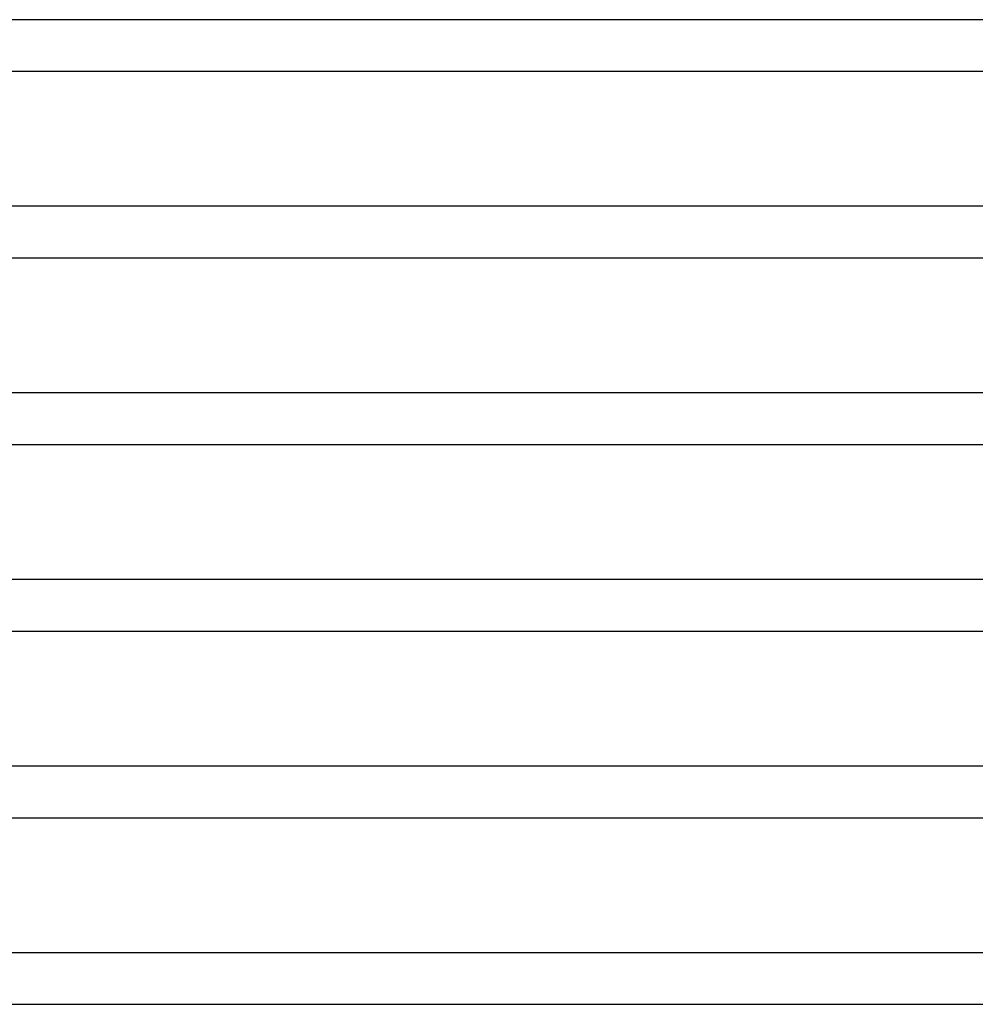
# Model space of a CAD drawing. Header units: millimetres. Extents: x -430 to 430, y -2 to 290.
# Tile 59 of 84: x 60 to 134, y 130 to 207. Entities that reach past the tile are written whole.
import ezdxf

# ---------------------------------------------------------------- set-up
doc = ezdxf.new("R2010")
doc.units = ezdxf.units.MM
doc.layers.add('THICK', color=7, linetype='Continuous')

msp = doc.modelspace()

# ---------------------------------------------------------------- linework, layer by layer
at = {"layer": 'THICK'}
for p, q in [((275, 207), (0, 207)), ((1.939, 203), (193.078, 203)), ((283, 192.5), (0, 192.5)), ((1.961, 188.5), (198.719, 188.5)), ((291, 178), (0, 178)), ((1.978, 174), (204.364, 174)), ((299, 163.5), (0, 163.5)), ((1.99, 159.5), (210.013, 159.5)), ((307, 149), (0, 149)), ((1.998, 145), (215.665, 145)), ((222.453, 134.5), (0.404, 134.5)), ((2, 130.5), (221.32, 130.5))]:
    msp.add_line(p, q, dxfattribs=at)

doc.saveas('drawing.dxf')
